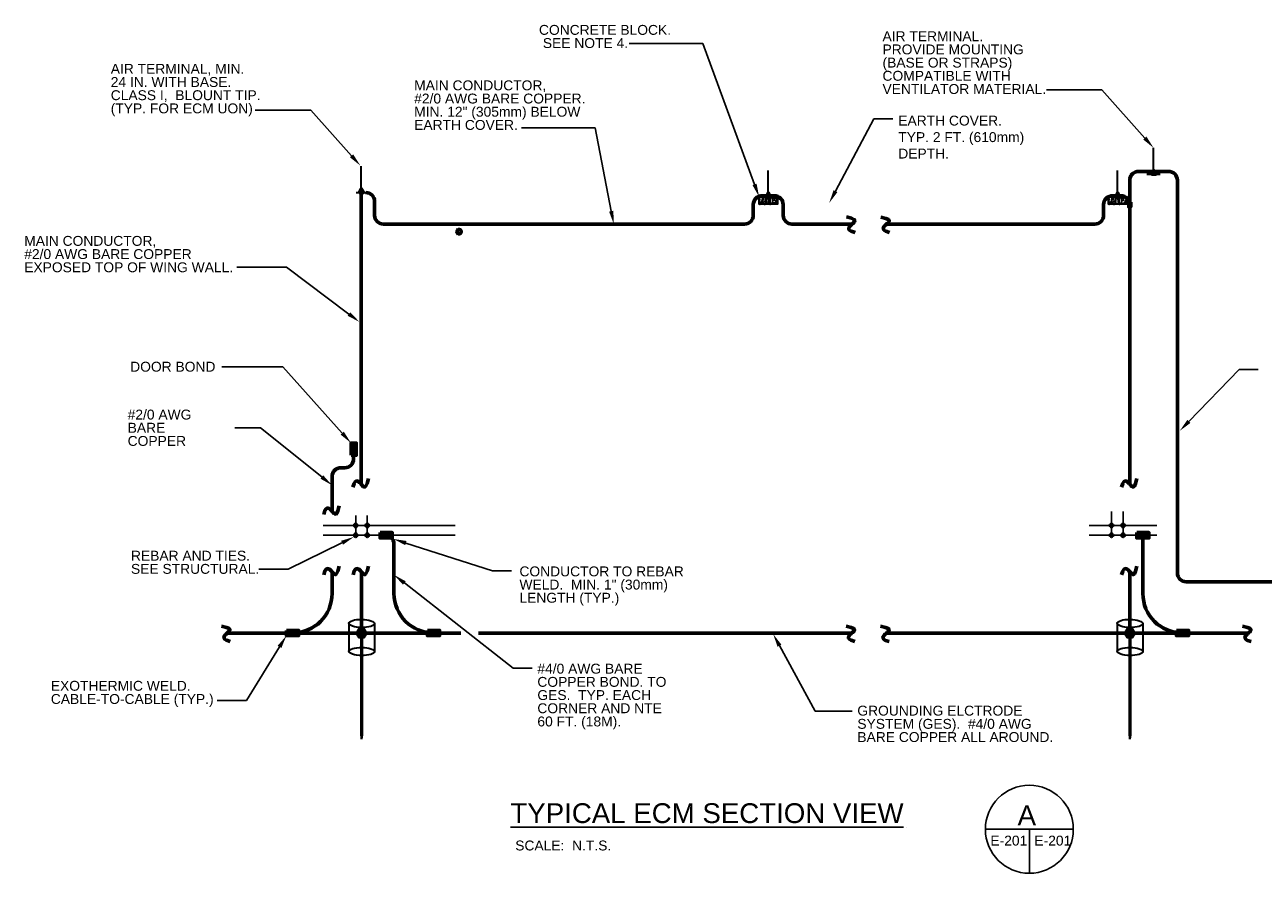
# Model space of a CAD drawing. Header units: inches. Extents: x 0 to 12596, y 507 to 12171.
# Tile 7 of 24: x 324 to 1450, y 8925 to 9697. Entities that reach past the tile are written whole.
import ezdxf
from ezdxf import colors
from ezdxf.entities.mleader import LeaderData, LeaderLine
from ezdxf.math import Vec2, Vec3

# ---------------------------------------------------------------- set-up
doc = ezdxf.new("R2010")
doc.units = ezdxf.units.IN
doc.header["$MEASUREMENT"] = 0
for name, color, linetype, lineweight in [('E-AIR-TERM', 3, 'Continuous', 35), ('E-ANNO-TEXT', 7, 'Continuous', 25), ('E-ECM-RBAR', 160, 'Continuous', 25), ('E-GND-GES', 92, 'Continuous', 60), ('E-LPS-COND', 92, 'Continuous', 60)]:
    doc.layers.add(name, color=color, linetype=linetype, lineweight=lineweight)
doc.styles.get("Standard").update_dxf_attribs({"font": 'arial.ttf'})

msp = doc.modelspace()

# ---------------------------------------------------------------- hatches: boundary and pattern name
at = {"layer": 'E-AIR-TERM'}
h = msp.add_hatch(dxfattribs=at)
h.set_pattern_fill('AR-CONC', color=256, scale=0.6)
h.set_pattern_definition([(50, (-1371.4955, 7933.2717), (4.303561, -0.376513), [0.45, -4.95]), (355, (-1371.4955, 7933.2717), (-0.832508, 4.513153), [0.36, -3.96]), (100.45144, (-1371.137, 7933.2403), (3.471053, 4.13664), [0.382441, -4.206853]), (46.1842, (-1371.4955, 7934.4717), (6.403448, -0.993116), [0.675, -7.425]), (96.63564, (-1370.962, 7934.389), (5.607972, 5.844712), [0.573662, -6.310283]), (351.18416, (-1371.4955, 7934.472), (5.607972, 5.844712), [0.54, -5.94]), (21, (-1370.8955, 7934.1717), (3.5814423, -2.4157133), [0.45, -4.95]), (326, (-1370.8955, 7934.1717), (1.459892, 4.3509), [0.36, -3.96]), (71.45144, (-1370.597, 7933.9704), (5.041334, 1.935187), [0.382441, -4.206853]), (37.5, (-1371.4955, 7933.2717), (0.0729591, 1.9973631), [0, -3.912, 0, -4.02, 0, -3.975]), (7.5, (-1371.4955, 7933.2717), (1.5784172, 2.3664703), [0, -2.292, 0, -3.822, 0, -1.515]), (327.5, (-1372.8335, 7933.2717), (3.2029346, -0.1353292), [0, -1.5, 0, -4.68, 0, -6.21]), (317.5, (-1373.4335, 7933.2717), (3.499117, 0.60063), [0, -1.95, 0, -3.108, 0, -4.41])])
h.paths.add_polyline_path([(991.86263, 9540.30081), (991.86263, 9533.60018), (1008.46924, 9533.60018), (1008.46924, 9540.30081)])
h = msp.add_hatch(dxfattribs=at)
h.set_pattern_fill('AR-CONC', color=256, scale=0.6)
h.set_pattern_definition([(50, (-1053.7593, 7933.2717), (4.303561, -0.376513), [0.45, -4.95]), (355, (-1053.7593, 7933.2717), (-0.832508, 4.513153), [0.36, -3.96]), (100.45144, (-1053.4007, 7933.2403), (3.471053, 4.13664), [0.382441, -4.206853]), (46.1842, (-1053.7593, 7934.4717), (6.403448, -0.993116), [0.675, -7.425]), (96.63564, (-1053.2257, 7934.389), (5.607972, 5.844712), [0.573662, -6.310283]), (351.18416, (-1053.759, 7934.472), (5.607972, 5.844712), [0.54, -5.94]), (21, (-1053.1593, 7934.1717), (3.5814423, -2.4157133), [0.45, -4.95]), (326, (-1053.1593, 7934.1717), (1.459892, 4.3509), [0.36, -3.96]), (71.45144, (-1052.861, 7933.9704), (5.041334, 1.935187), [0.382441, -4.206853]), (37.5, (-1053.7593, 7933.2717), (0.0729591, 1.9973631), [0, -3.912, 0, -4.02, 0, -3.975]), (7.5, (-1053.7593, 7933.2717), (1.5784172, 2.3664703), [0, -2.292, 0, -3.822, 0, -1.515]), (327.5, (-1055.0973, 7933.2717), (3.2029346, -0.1353292), [0, -1.5, 0, -4.68, 0, -6.21]), (317.5, (-1055.6973, 7933.2717), (3.499117, 0.60063), [0, -1.95, 0, -3.108, 0, -4.41])])
h.paths.add_polyline_path([(1309.5988, 9540.30081), (1309.5988, 9533.60018), (1326.20541, 9533.60018), (1326.20541, 9540.30081)])
at = {"layer": 'E-GND-GES'}
h = msp.add_hatch(color=256, dxfattribs=at)
h.dxf.hatch_style = 1
h.paths.add_polyline_path([(620.72672, 9316.3404), (620.72672, 9305.23372), (623.10365, 9310.78706), (623.10365, 9316.3404)])
h.paths.add_polyline_path([(620.72672, 9305.23372), (623.10365, 9305.23372), (623.10365, 9310.78706)], flags=17)
h.paths.add_polyline_path([(623.10365, 9310.78706), (623.10365, 9305.23372), (625.48059, 9305.23372), (625.48059, 9316.3404)])
h.paths.add_polyline_path([(623.16535, 9316.3404, -0.0151483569), (623.10365, 9310.78706), (625.48059, 9316.3404)])
h = msp.add_hatch(color=256, dxfattribs=at)
h.dxf.hatch_style = 1
h.paths.add_polyline_path([(623.10365, 9316.3404), (623.10365, 9310.78706), (625.48059, 9316.3404)])
h = msp.add_hatch(color=256, dxfattribs=at)
h.dxf.hatch_style = 1
h.paths.add_polyline_path([(658.26793, 9234.80266), (647.16125, 9234.80266), (652.71459, 9232.42573), (658.26793, 9232.42573)])
h.paths.add_polyline_path([(647.16125, 9234.80266), (647.16125, 9232.42573), (652.71459, 9232.42573)], flags=17)
h.paths.add_polyline_path([(652.71459, 9232.42573), (647.16125, 9232.42573), (647.16125, 9230.0488), (658.26793, 9230.0488)])
h.paths.add_polyline_path([(658.26793, 9232.36404, -0.0151483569), (652.71459, 9232.42573), (658.26793, 9230.0488)])
h = msp.add_hatch(color=256, dxfattribs=at)
h.dxf.hatch_style = 1
h.paths.add_polyline_path([(658.26793, 9232.42573), (652.71459, 9232.42573), (658.26793, 9230.0488)])
h = msp.add_hatch(color=256, dxfattribs=at)
h.dxf.hatch_style = 1
h.paths.add_polyline_path([(1346.45238, 9234.80266), (1335.3457, 9234.80266), (1340.89904, 9232.42573), (1346.45238, 9232.42573)])
h.paths.add_polyline_path([(1335.3457, 9234.80266), (1335.3457, 9232.42573), (1340.89904, 9232.42573)], flags=17)
h.paths.add_polyline_path([(1340.89904, 9232.42573), (1335.3457, 9232.42573), (1335.3457, 9230.0488), (1346.45238, 9230.0488)])
h.paths.add_polyline_path([(1346.45238, 9232.36404, -0.0151483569), (1340.89904, 9232.42573), (1346.45238, 9230.0488)])
h = msp.add_hatch(color=256, dxfattribs=at)
h.dxf.hatch_style = 1
h.paths.add_polyline_path([(1346.45238, 9232.42573), (1340.89904, 9232.42573), (1346.45238, 9230.0488)])
at = {"layer": 'E-GND-GES', "linetype": 'Continuous', "lineweight": 30}
h = msp.add_hatch(color=256, dxfattribs=at)
h.dxf.hatch_style = 1
h.paths.add_polyline_path([(627.81114, 9147.63621), (625.41114, 9143.47929), (630.21114, 9143.47929)])
h.paths.add_polyline_path([(630.21114, 9147.63621), (627.81114, 9147.63621), (630.21114, 9143.47929)])
h.paths.add_polyline_path([(632.61114, 9147.63621), (630.21114, 9147.63621), (630.21114, 9143.47929), (630.71114, 9143.47929), (635.01114, 9143.47929)])
h.paths.add_polyline_path([(635.01114, 9143.47929), (630.71114, 9143.47929), (630.71114, 9142.61326), (632.61114, 9139.32237)])
h.paths.add_polyline_path([(630.71114, 9142.61326), (630.71114, 9139.32237), (632.61114, 9139.32237)], flags=17)
h.paths.add_polyline_path([(629.71114, 9143.47929), (625.41114, 9143.47929), (627.81114, 9139.32237), (629.71114, 9139.32237)])
h = msp.add_hatch(color=256, dxfattribs=at)
h.dxf.hatch_style = 1
h.paths.add_polyline_path([(1326.60373, 9147.63621), (1324.20373, 9143.47929), (1329.00373, 9143.47929)])
h.paths.add_polyline_path([(1329.00373, 9147.63621), (1326.60373, 9147.63621), (1329.00373, 9143.47929)])
h.paths.add_polyline_path([(1331.40373, 9147.63621), (1329.00373, 9147.63621), (1329.00373, 9143.47929), (1329.50373, 9143.47929), (1333.80373, 9143.47929)])
h.paths.add_polyline_path([(1333.80373, 9143.47929), (1329.50373, 9143.47929), (1329.50373, 9142.61326), (1331.40373, 9139.32237)])
h.paths.add_polyline_path([(1329.50373, 9142.61326), (1329.50373, 9139.32237), (1331.40373, 9139.32237)], flags=17)
h.paths.add_polyline_path([(1328.50373, 9143.47929), (1324.20373, 9143.47929), (1326.60373, 9139.32237), (1328.50373, 9139.32237)])
at = {"layer": 'E-GND-GES'}
h = msp.add_hatch(color=256, dxfattribs=at)
h.dxf.hatch_style = 1
h.paths.add_polyline_path([(573.06638, 9145.85622), (561.9597, 9145.85622), (567.51304, 9143.47929), (573.06638, 9143.47929)])
h.paths.add_polyline_path([(561.9597, 9145.85622), (561.9597, 9143.47929), (567.51304, 9143.47929)], flags=17)
h.paths.add_polyline_path([(567.51304, 9143.47929), (561.9597, 9143.47929), (561.9597, 9141.10235), (573.06638, 9141.10235)])
h.paths.add_polyline_path([(573.06638, 9143.4176, -0.0151483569), (567.51304, 9143.47929), (573.06638, 9141.10235)])
h = msp.add_hatch(color=256, dxfattribs=at)
h.dxf.hatch_style = 1
h.paths.add_polyline_path([(573.06638, 9143.47929), (567.51304, 9143.47929), (573.06638, 9141.10235)])
at = {"layer": 'E-GND-GES', "linetype": 'Continuous', "lineweight": 30}
h = msp.add_hatch(color=256, dxfattribs=at)
h.dxf.hatch_style = 1
h.paths.add_polyline_path([(629.71114, 9050.99892), (630.71114, 9050.99892), (630.71114, 9143.47929), (629.71114, 9143.47929)])
at = {"layer": 'E-GND-GES'}
h = msp.add_hatch(color=256, dxfattribs=at)
h.dxf.hatch_style = 1
h.paths.add_polyline_path([(701.30978, 9145.85622), (690.2031, 9145.85622), (695.75644, 9143.47929), (701.30978, 9143.47929)])
h.paths.add_polyline_path([(690.2031, 9145.85622), (690.2031, 9143.47929), (695.75644, 9143.47929)], flags=17)
h.paths.add_polyline_path([(695.75644, 9143.47929), (690.2031, 9143.47929), (690.2031, 9141.10235), (701.30978, 9141.10235)])
h.paths.add_polyline_path([(701.30978, 9143.4176, -0.0151483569), (695.75644, 9143.47929), (701.30978, 9141.10235)])
h = msp.add_hatch(color=256, dxfattribs=at)
h.dxf.hatch_style = 1
h.paths.add_polyline_path([(701.30978, 9143.47929), (695.75644, 9143.47929), (701.30978, 9141.10235)])
at = {"layer": 'E-GND-GES', "linetype": 'Continuous', "lineweight": 30}
h = msp.add_hatch(color=256, dxfattribs=at)
h.dxf.hatch_style = 1
h.paths.add_polyline_path([(1328.50373, 9050.99892), (1329.50373, 9050.99892), (1329.50373, 9143.47929), (1328.50373, 9143.47929)])
at = {"layer": 'E-GND-GES'}
h = msp.add_hatch(color=256, dxfattribs=at)
h.dxf.hatch_style = 1
h.paths.add_polyline_path([(1382.45238, 9145.85622), (1371.3457, 9145.85622), (1376.89904, 9143.47929), (1382.45238, 9143.47929)])
h.paths.add_polyline_path([(1371.3457, 9145.85622), (1371.3457, 9143.47929), (1376.89904, 9143.47929)], flags=17)
h.paths.add_polyline_path([(1376.89904, 9143.47929), (1371.3457, 9143.47929), (1371.3457, 9141.10235), (1382.45238, 9141.10235)])
h.paths.add_polyline_path([(1382.45238, 9143.4176, -0.0151483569), (1376.89904, 9143.47929), (1382.45238, 9141.10235)])
h = msp.add_hatch(color=256, dxfattribs=at)
h.dxf.hatch_style = 1
h.paths.add_polyline_path([(1382.45238, 9143.47929), (1376.89904, 9143.47929), (1382.45238, 9141.10235)])
at = {"layer": 'E-GND-GES', "linetype": 'Continuous', "lineweight": 30}
h = msp.add_hatch(color=256, dxfattribs=at)
h.dxf.hatch_style = 1
h.paths.add_polyline_path([(630.21114, 9050.99892), (629.71114, 9050.99892), (630.21114, 9046.94528)])
h.paths.add_polyline_path([(630.71114, 9050.99892), (630.21114, 9050.99892), (630.21114, 9046.94528)])
h = msp.add_hatch(color=256, dxfattribs=at)
h.dxf.hatch_style = 1
h.paths.add_polyline_path([(1329.00373, 9050.99892), (1328.50373, 9050.99892), (1329.00373, 9046.94528)])
h.paths.add_polyline_path([(1329.50373, 9050.99892), (1329.00373, 9050.99892), (1329.00373, 9046.94528)])
at = {"layer": 'E-LPS-COND'}
h = msp.add_hatch(color=256, dxfattribs=at)
h.dxf.hatch_style = 1
h.paths.add_polyline_path([(1350.62073, 9564.34311), (1348.5865, 9560.81971), (1352.65496, 9560.81971)])
h = msp.add_hatch(color=256, dxfattribs=at)
h.dxf.hatch_style = 1
h.paths.add_polyline_path([(630.01959, 9547.70011), (627.98536, 9544.17671), (632.05382, 9544.17671)])
h = msp.add_hatch(color=256, dxfattribs=at)
h.dxf.hatch_style = 1
h.paths.add_polyline_path([(1000.16594, 9543.8242), (998.1317, 9540.30081), (1002.20017, 9540.30081)])
h = msp.add_hatch(color=256, dxfattribs=at)
h.dxf.hatch_style = 1
h.paths.add_polyline_path([(1317.90211, 9543.8242), (1315.86788, 9540.30081), (1319.93634, 9540.30081)])
h = msp.add_hatch(color=256, dxfattribs=at)
h.dxf.hatch_style = 1
h.paths.add_polyline_path([(1329.89508, 9535.32421), (1328.11238, 9535.32421), (1328.11238, 9531.1592), (1329.89508, 9531.1592)])

# ---------------------------------------------------------------- linework, layer by layer
at = {"layer": 'E-AIR-TERM'}
for p, q in [((1350.62073, 9560.81971), (1350.62073, 9584.81971)), ((630.01959, 9544.17671), (630.01959, 9568.17671)), ((1000.16594, 9540.30081), (1000.16594, 9564.30081)), ((1317.90211, 9540.30081), (1317.90211, 9564.30081)), ((1344.62073, 9560.81971), (1356.62073, 9560.81971)), ((625.48059, 9544.17671), (634.55859, 9544.17671))]:
    msp.add_line(p, q, dxfattribs=at)
at = {"layer": 'E-AIR-TERM', "elevation": 0}
for points in [[(991.86263, 9540.30081), (1008.46924, 9540.30081), (1008.46924, 9533.60018), (991.86263, 9533.60018)], [(1309.5988, 9540.30081), (1326.20541, 9540.30081), (1326.20541, 9533.60018), (1309.5988, 9533.60018)]]:
    msp.add_lwpolyline(points, close=True, dxfattribs=at)
at = {"layer": 'E-ANNO-TEXT'}
for p, q in [((1197.63412, 8964.97718), (1277.63412, 8964.97718)), ((1237.63412, 8964.97718), (1237.63412, 8924.97718))]:
    msp.add_line(p, q, dxfattribs=at)
msp.add_circle((1237.63412, 8964.97718), 40, dxfattribs=at)
at = {"layer": 'E-ECM-RBAR'}
for p, q in [((624.95866, 9232.42573), (624.95866, 9250.25366)), ((635.45866, 9232.42573), (635.45866, 9250.25366)), ((1312.36825, 9232.42573), (1312.36825, 9254.08158)), ((1322.86825, 9232.42573), (1322.86825, 9254.08158)), ((595.33281, 9241.33706), (715.57447, 9241.33706)), ((1292.11867, 9241.33706), (1353.57049, 9241.33706)), ((595.29955, 9232.42573), (715.57447, 9232.42573)), ((1292.11867, 9232.42573), (1353.57049, 9232.42573))]:
    msp.add_line(p, q, dxfattribs=at)
for centre in [(623.91084, 9241.33706), (624.95866, 9242.38488), (624.95866, 9240.28924), (626.00648, 9241.33706), (634.41084, 9241.33969), (635.45866, 9242.38751), (635.45866, 9240.29187), (636.50648, 9241.33969), (1311.32043, 9241.33706), (1312.36825, 9242.38488), (1312.36825, 9240.28924), (1313.41608, 9241.33706), (1321.82043, 9241.33706), (1322.86825, 9242.38488), (1322.86825, 9240.28924), (1323.91608, 9241.33706), (623.91084, 9232.42573), (624.95866, 9233.47355), (624.95866, 9231.37791), (626.00648, 9232.42573), (634.41084, 9232.42573), (635.45866, 9233.47355), (635.45866, 9231.37791), (636.50648, 9232.42573), (1311.32043, 9232.42573), (1312.36825, 9233.47355), (1312.36825, 9231.37791), (1313.41608, 9232.42573), (1321.82043, 9232.42573), (1322.86825, 9233.47355), (1322.86825, 9231.37791), (1323.91608, 9232.42573)]:
    msp.add_circle(centre, 1.04782, dxfattribs=at)
at = {"layer": 'E-GND-GES'}
for p, q in [((1372.23773, 9555.40292), (1372.23773, 9198.1066)), ((623.10365, 9305.23372), (623.10365, 9301.88707)), ((615.10031, 9293.88707), (611.51113, 9293.88857)), ((603.50779, 9285.89192), (603.49455, 9254.22267)), ((647.16125, 9234.80266), (647.0776, 9234.80266)), ((647.16125, 9232.42573), (651.75644, 9232.42573)), ((1340.89904, 9232.42573), (1340.89904, 9179.47929)), ((659.75644, 9224.42573), (659.75644, 9179.47929)), ((603.51304, 9198.96533), (603.51304, 9179.47929)), ((1380.23773, 9190.1066), (1506.92612, 9190.1066)), ((508.24108, 9143.47929), (720.61274, 9143.47929)), ((736.78605, 9143.47929), (1076.29943, 9143.47929)), ((1107.76323, 9143.47929), (1436.92436, 9143.47929))]:
    msp.add_line(p, q, dxfattribs=at)
at = {"layer": 'E-GND-GES', "linetype": 'Continuous', "lineweight": 30}
for p, q in [((618.77515, 9152.36584), (618.77515, 9126.88047)), ((627.81114, 9147.63621), (632.61114, 9139.32237)), ((642.06283, 9151.97795), (642.06283, 9126.49257)), ((1317.56774, 9152.36584), (1317.56774, 9126.88047)), ((1326.60373, 9147.63621), (1331.40373, 9139.32237)), ((1340.85542, 9151.97795), (1340.85542, 9126.49257)), ((625.41114, 9143.47929), (635.01114, 9143.47929)), ((629.71114, 9143.47929), (630.71114, 9143.47929)), ((629.71114, 9143.47929), (629.71114, 9050.99892)), ((629.71114, 9143.47929), (630.71114, 9143.47929)), ((630.71114, 9143.47929), (630.71114, 9050.99892)), ((1324.20373, 9143.47929), (1333.80373, 9143.47929)), ((1328.50373, 9143.47929), (1329.50373, 9143.47929)), ((1328.50373, 9143.47929), (1328.50373, 9050.99892)), ((1328.50373, 9143.47929), (1329.50373, 9143.47929)), ((1329.50373, 9143.47929), (1329.50373, 9050.99892)), ((629.71114, 9050.99892), (630.71114, 9050.99892)), ((629.71114, 9050.99892), (630.21114, 9046.94528)), ((629.71114, 9050.99892), (630.71114, 9050.99892)), ((630.21114, 9046.94528), (630.21114, 9050.99892)), ((630.71114, 9050.99892), (630.21114, 9046.94528)), ((1328.50373, 9050.99892), (1329.50373, 9050.99892)), ((1328.50373, 9050.99892), (1329.00373, 9046.94528)), ((1328.50373, 9050.99892), (1329.50373, 9050.99892)), ((1329.00373, 9046.94528), (1329.00373, 9050.99892)), ((1329.50373, 9050.99892), (1329.00373, 9046.94528))]:
    msp.add_line(p, q, dxfattribs=at)
msp.add_lwpolyline([(635.01114, 9143.47929), (632.61114, 9147.63621), (627.81114, 9147.63621), (625.41114, 9143.47929), (627.81114, 9139.32237), (632.61114, 9139.32237)], close=True, dxfattribs=at)
at = {"layer": 'E-GND-GES', "linetype": 'Continuous', "lineweight": 30, "elevation": 0}
msp.add_lwpolyline([(1333.80373, 9143.47929), (1331.40373, 9147.63621), (1326.60373, 9147.63621), (1324.20373, 9143.47929), (1326.60373, 9139.32237), (1331.40373, 9139.32237)], close=True, dxfattribs=at)
at = {"layer": 'E-GND-GES'}
msp.add_circle((719.02652, 9508.59924), 2, dxfattribs=at)
for centre, radius, start, end in [((611.50779, 9285.88857, 0), 8, 89.97604531, 179.97604531), ((615.10365, 9301.88707, 0), 8, 269.97604531, 0), ((651.75644, 9224.42573, 0), 8, 0, 90), ((1380.23773, 9198.1066), 8, 180, 270), ((567.51304, 9179.47929, 0), 36, 270, 0), ((695.75644, 9179.47929, 0), 36, 180, 270), ((1376.89904, 9179.47929, 0), 36, 180, 270)]:
    msp.add_arc(centre, radius, start, end, dxfattribs=at)
at = {"layer": 'E-GND-GES', "linetype": 'Continuous', "lineweight": 30}
for centre in [(630.41899, 9152.1719), (1329.21158, 9152.1719), (630.41899, 9126.68652), (1329.21158, 9126.68652)]:
    msp.add_ellipse(centre, major_axis=(11.64384, -0.19395), ratio=0.3170602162, dxfattribs=at)
at = {"layer": 'E-GND-GES'}
for points in [[(1071.20596, 9521.9461), (1079.07941, 9520.22616), (1079.23276, 9517.69346), (1076.29943, 9515.44418), (1072.81258, 9512.43741), (1073.22239, 9509.2292), (1079.09618, 9507.93226)], [(1102.6145, 9521.91374), (1110.48795, 9520.1938), (1110.6413, 9517.66109), (1107.70797, 9515.41181), (1104.22111, 9512.40505), (1104.63093, 9509.19684), (1110.50472, 9507.89989)], [(636.52152, 9283.96986), (634.80158, 9276.09642), (632.26887, 9275.94306), (630.01959, 9278.87639), (627.01283, 9282.36325), (623.80461, 9281.95344), (622.50767, 9276.07965)], [(1335.50566, 9283.96986), (1333.78572, 9276.09642), (1331.25301, 9275.94306), (1329.00373, 9278.87639), (1325.99697, 9282.36325), (1322.78875, 9281.95344), (1321.49181, 9276.07965)], [(609.99648, 9259.31614), (608.27654, 9251.4427), (605.74383, 9251.28934), (603.49455, 9254.22267), (600.48779, 9257.70953), (597.27957, 9257.29972), (595.98263, 9251.42593)], [(609.88551, 9204.27982), (608.16557, 9196.40637), (605.63286, 9196.25302), (603.38358, 9199.18635), (600.37682, 9202.67321), (597.16861, 9202.26339), (595.87166, 9196.38961)], [(636.55125, 9204.27982), (634.83131, 9196.40637), (632.2986, 9196.25302), (630.04932, 9199.18635), (627.04256, 9202.67321), (623.83434, 9202.26339), (622.5374, 9196.38961)], [(1335.53539, 9204.27982), (1333.81545, 9196.40637), (1331.28274, 9196.25302), (1329.03346, 9199.18635), (1326.0267, 9202.67321), (1322.81848, 9202.26339), (1321.52154, 9196.38961)], [(502.92659, 9149.85176), (510.80004, 9148.13182), (510.95339, 9145.59911), (508.02006, 9143.34983), (504.5332, 9140.34307), (504.94302, 9137.13485), (510.81681, 9135.83791)], [(1070.98494, 9149.85176), (1078.85839, 9148.13182), (1079.01174, 9145.59911), (1076.07841, 9143.34983), (1072.59155, 9140.34307), (1073.00137, 9137.13485), (1078.87516, 9135.83791)], [(1102.39348, 9149.81939), (1110.26693, 9148.09945), (1110.42028, 9145.56675), (1107.48695, 9143.31747), (1104.00009, 9140.3107), (1104.4099, 9137.10249), (1110.28369, 9135.80555)], [(1431.57087, 9149.82891), (1439.44432, 9148.10897), (1439.59767, 9145.57627), (1436.66434, 9143.32699), (1433.17748, 9140.32022), (1433.58729, 9137.11201), (1439.46108, 9135.81506)]]:
    msp.add_open_spline(points, degree=3, dxfattribs=at)
at = {"layer": 'E-LPS-COND'}
for p, q in [((1363.95833, 9563.40292), (1336.72433, 9563.40292)), ((1329.00373, 9555.40292), (1329.00373, 9278.65537)), ((630.01959, 9544.17671), (630.01959, 9278.87639)), ((1000.16594, 9541.24171), (994.58798, 9541.24171)), ((1005.74389, 9541.24171), (1000.16594, 9541.24171)), ((1313.19882, 9541.24171), (1321.00373, 9541.24171)), ((642.18438, 9536.17671), (642.18438, 9523.44418)), ((986.58798, 9533.24171), (986.58798, 9523.44418)), ((1013.74389, 9533.24171), (1013.74389, 9523.44418)), ((1305.19882, 9523.44418), (1305.19882, 9533.24171)), ((1329.89508, 9535.32421), (1328.11238, 9531.1592)), ((650.18438, 9515.44418), (978.58798, 9515.44418)), ((1021.74389, 9515.44418), (1076.29943, 9515.44418)), ((1107.76323, 9515.44418), (1297.19882, 9515.44418)), ((620.72672, 9305.23372), (625.48059, 9316.3404)), ((647.16125, 9234.80266), (658.26793, 9230.0488)), ((1335.3457, 9234.80266), (1346.45238, 9230.0488)), ((630.21114, 9198.91007), (630.21114, 9143.47929)), ((1329.00373, 9143.47929), (1329.00373, 9199.18635)), ((561.9597, 9145.85622), (573.06638, 9141.10235)), ((690.2031, 9145.85622), (701.30978, 9141.10235)), ((1371.3457, 9145.85622), (1382.45238, 9141.10235))]:
    msp.add_line(p, q, dxfattribs=at)
at = {"layer": 'E-LPS-COND', "lineweight": 30}
msp.add_line((630.01959, 9544.17671), (634.18438, 9544.17671), dxfattribs=at)
at = {"layer": 'E-LPS-COND', "elevation": 0}
for points in [[(1348.5865, 9560.81971), (1352.65496, 9560.81971), (1350.62073, 9564.34311)], [(627.98536, 9544.17671), (632.05382, 9544.17671), (630.01959, 9547.70011)], [(998.1317, 9540.30081), (1002.20017, 9540.30081), (1000.16594, 9543.8242)], [(1315.86788, 9540.30081), (1319.93634, 9540.30081), (1317.90211, 9543.8242)], [(1329.89508, 9535.32421), (1329.89508, 9531.1592), (1328.11238, 9531.1592), (1328.11238, 9535.32421)], [(620.72672, 9305.23372), (620.72672, 9316.3404), (625.48059, 9316.3404), (625.48059, 9305.23372)], [(647.16125, 9234.80266), (658.26793, 9234.80266), (658.26793, 9230.0488), (647.16125, 9230.0488)], [(1335.3457, 9234.80266), (1346.45238, 9234.80266), (1346.45238, 9230.0488), (1335.3457, 9230.0488)], [(561.9597, 9145.85622), (573.06638, 9145.85622), (573.06638, 9141.10235), (561.9597, 9141.10235)]]:
    msp.add_lwpolyline(points, close=True, dxfattribs=at)
at = {"layer": 'E-LPS-COND'}
for points in [[(690.2031, 9145.85622), (701.30978, 9145.85622), (701.30978, 9141.10235), (690.2031, 9141.10235)], [(1371.3457, 9145.85622), (1382.45238, 9145.85622), (1382.45238, 9141.10235), (1371.3457, 9141.10235)]]:
    msp.add_lwpolyline(points, close=True, dxfattribs=at)
for centre, start, end in [((1337.00373, 9555.40292), 90, 180), ((1364.23773, 9555.40292), 0, 90), ((634.18438, 9536.17671, 0), 0, 90), ((994.58798, 9533.24171, 0), 90, 180), ((1005.74389, 9533.24171, 0), 0, 90), ((1313.19882, 9533.24171), 90, 180), ((1321.00373, 9533.24171, 0), 0, 90), ((650.18438, 9523.44418, 0), 180, 270), ((978.58798, 9523.44418, 0), 270, 0), ((1021.74389, 9523.44418, 0), 180, 270), ((1297.19882, 9523.44418), 270, 0)]:
    msp.add_arc(centre, 8, start, end, dxfattribs=at)

# ---------------------------------------------------------------- texts
at = {"layer": 'E-ANNO-TEXT', "char_height": 9, "attachment_point": 1, "line_spacing_factor": 0.8}
for s, width, heights, insert in [('\\A1;CONCRETE BLOCK.  SEE NOTE 4.', 120.5744458, [45.82301], (791.654, 9696.64919)), ('\\A1;AIR TERMINAL.  PROVIDE MOUNTING (BASE OR STRAPS) COMPATIBLE WITH VENTILATOR MATERIAL.', 152.6753424, [90.28596], (1104.09556, 9690.88446)), ('\\A1;AIR TERMINAL, MIN. 24 IN. WITH BASE.   CLASS I,  BLOUNT TIP.\\P(TYP. FOR ECM UON)', 135.9357281, [63.91517], (402.18483, 9661.24268)), ('\\A1;MAIN CONDUCTOR, \\P#2/0 AWG BARE COPPER.\\PMIN. 12" (305mm) BELOW EARTH COVER. ', 160.3284764, [45.82301], (678.1397, 9646.19812)), ('\\A1;\\pxsm1;EARTH COVER.\\PTYP. 2 FT. (610mm) DEPTH.', 127.090166, [46.77956], (1118.43406, 9614.11795)), ('\\A1;MAIN CONDUCTOR, \\P#2/0 AWG BARE COPPER\\PEXPOSED TOP OF WING WALL. ', 200.4829191, [46.36156], (323.49891, 9504.70515)), ('\\A1;DOOR BOND', 84.4075108, [16.40576], (419.86856, 9390.25366)), ('\\A1;#2/0 AWG BARE COPPER', 90.2690124, [34.03537], (417.57122, 9346.71674)), ('\\A1;REBAR AND TIES.  SEE STRUCTURAL.', 119.6646365, [31.72598], (420.58814, 9218.34606)), ('\\A1;CONDUCTOR TO REBAR WELD.  MIN. 1" (30mm) LENGTH (TYP.)', 154.4943549, [41.02035], (773.88637, 9204.06759)), ('\\A1;#4/0 AWG BARE COPPER BOND. TO GES.  TYP. EACH CORNER AND NTE 60 FT. (18M).', 121.2011186, [83.38574], (790.20986, 9115.54957)), ('\\A1;EXOTHERMIC WELD.\\PCABLE-TO-CABLE (TYP.)', 155.2993762, [30.86912], (347.68331, 9099.97624)), ('\\A1;GROUNDING ELCTRODE SYSTEM (GES).  #4/0 AWG BARE COPPER ALL AROUND.', 183.9896516, [46.47388], (1081.20582, 9077.37509))]:
    msp.add_mtext_dynamic_manual_height_columns(s, width=width, gutter_width=48, heights=heights, dxfattribs=dict(at, insert=insert))
at = {"layer": 'E-ANNO-TEXT', "attachment_point": 1}
for s, width, insert, char_height in [('{\\LTYPICAL ECM SECTION VIEW^I^I}', 438.4589418, (765.6351, 8988.62522), 18), ('A', 36.4664863, (1226.96159, 8986.69155), 18), ('SCALE:  N.T.S.', 103.0824088, (770.06507, 8954.70255), 9), ('E-201', 35.4157189, (1202.20296, 8959.15937), 9), ('E-201', 35.4157189, (1242.20296, 8959.15937), 9)]:
    msp.add_mtext_dynamic_manual_height_columns(s, width=width, gutter_width=48, heights=[0], dxfattribs=dict(at, insert=insert, char_height=char_height))

# ---------------------------------------------------------------- leaders
at = {"layer": 'E-ANNO-TEXT'}
ml = msp.add_multileader_mtext('Standard', dxfattribs=at)
ml.set_content('', color=256)
ml.set_leader_properties()
ml.build(insert=Vec2(0, 0))
ml.multileader.update_dxf_attribs({"dogleg_length": 0.36, "arrow_head_size": 12, "scale": 48})
ctx = ml.context
ctx.base_point, ctx.scale, ctx.char_height, ctx.arrow_head_size, ctx.landing_gap_size, ctx.plane_origin = Vec3(865.13737, 9679.69931), 48, 8.64, 12, 4.32, Vec3(655.14873, 9579.80625)
ctx.text_align_type = 2
notes = []
notes.append((ctx, [(1, (1, 1, 0), (940.72842, 9679.69931), (-1, 0), 66.95105, [(0, [(991.86263, 9540.30081)], 0, [])])]))
ctx.mtext.insert, ctx.mtext.alignment, ctx.mtext.flow_direction = Vec3(869.45737, 9684.01931), 3, 5
ml = msp.add_multileader_mtext('Standard', dxfattribs=at)
ml.set_content('', color=256)
ml.set_leader_properties()
ml.build(insert=Vec2(0, 0))
ml.multileader.update_dxf_attribs({"dogleg_length": 0.36, "arrow_head_size": 12, "scale": 48})
ctx = ml.context
ctx.base_point, ctx.scale, ctx.char_height, ctx.arrow_head_size, ctx.landing_gap_size, ctx.plane_origin = Vec3(1244.50317, 9637.65321), 48, 8.64, 12, 4.32, Vec3(957.90326, 9588.44278)
ctx.text_align_type = 2
notes.append((ctx, [(1, (1, 1, 0), (1303.6706, 9637.65321), (-1, 0), 50.52743, [(0, [(1350.62073, 9584.81971)], 0, [])])]))
ctx.mtext.insert, ctx.mtext.alignment, ctx.mtext.flow_direction = Vec3(1248.82317, 9641.97321), 3, 5
ml = msp.add_multileader_mtext('Standard', dxfattribs=at)
ml.set_content('', color=256)
ml.set_leader_properties()
ml.build(insert=Vec2(0, 0))
ml.multileader.update_dxf_attribs({"dogleg_length": 0.36, "arrow_head_size": 12, "scale": 48})
ctx = ml.context
ctx.base_point, ctx.scale, ctx.char_height, ctx.arrow_head_size, ctx.landing_gap_size, ctx.plane_origin = Vec3(525.00758, 9619.02861), 48, 8.64, 12, 4.32, Vec3(238.40767, 9569.81817)
ctx.text_align_type = 2
notes.append((ctx, [(1, (1, 1, 0), (584.17501, 9619.02861), (-1, 0), 50.52743, [(0, [(629.20216, 9568.65997)], 0, [])])]))
ctx.mtext.insert, ctx.mtext.alignment, ctx.mtext.flow_direction = Vec3(529.32758, 9623.34861), 3, 5
ml = msp.add_multileader_mtext('Standard', dxfattribs=at)
ml.set_content('', color=256)
ml.set_leader_properties()
ml.build(insert=Vec2(0, 0))
ml.multileader.update_dxf_attribs({"dogleg_length": 0.36, "arrow_head_size": 12, "scale": 48})
ctx = ml.context
ctx.base_point, ctx.scale, ctx.char_height, ctx.arrow_head_size, ctx.landing_gap_size, ctx.plane_origin = Vec3(1113.43537, 9611.28412), 48, 8.64, 12, 4.32, Vec3(1052.363, 9565.71082)
notes.append((ctx, [(0, (1, 1, 0), (1096.15537, 9611.28412), (1, 0), 17.28, [(0, [(1055.64869, 9534.7711)], 0, [])])]))
ctx.mtext.insert, ctx.mtext.flow_direction = Vec3(1117.75537, 9615.60412), 5
ml = msp.add_multileader_mtext('Standard', dxfattribs=at)
ml.set_content('', color=256)
ml.set_leader_properties()
ml.build(insert=Vec2(0, 0))
ml.multileader.update_dxf_attribs({"dogleg_length": 0.36, "arrow_head_size": 12, "scale": 48})
ctx = ml.context
ctx.base_point, ctx.scale, ctx.char_height, ctx.arrow_head_size, ctx.landing_gap_size, ctx.plane_origin = Vec3(767.07749, 9603.1472), 48, 8.64, 12, 4.32, Vec3(557.08885, 9503.25413)
ctx.text_align_type = 2
notes.append((ctx, [(1, (1, 1, 0), (842.66854, 9603.1472), (-1, 0), 66.95105, [(0, [(859.66921, 9515.44418)], 0, [])])]))
ctx.mtext.insert, ctx.mtext.alignment, ctx.mtext.flow_direction = Vec3(771.39749, 9607.4672), 3, 5
ml = msp.add_multileader_mtext('Standard', dxfattribs=at)
ml.set_content('', color=256)
ml.set_leader_properties()
ml.build(insert=Vec2(0, 0))
ml.multileader.update_dxf_attribs({"dogleg_length": 0.36, "arrow_head_size": 12, "scale": 48})
ctx = ml.context
ctx.base_point, ctx.scale, ctx.char_height, ctx.arrow_head_size, ctx.landing_gap_size, ctx.plane_origin = Vec3(508.1151, 9476.34751), 48, 8.64, 12, 4.32, Vec3(276.43977, 9376.45445)
ctx.text_align_type = 2
notes.append((ctx, [(1, (1, 1, 0), (562.01946, 9476.34751), (-1, 0), 45.26436, [(0, [(628.42154, 9426.4648)], 0, [])])]))
ctx.mtext.insert, ctx.mtext.alignment, ctx.mtext.flow_direction = Vec3(512.4351, 9480.66751), 3, 5
ml = msp.add_multileader_mtext('Standard', dxfattribs=at)
ml.set_content('', color=256)
ml.set_leader_properties()
ml.build(insert=Vec2(0, 0))
ml.multileader.update_dxf_attribs({"dogleg_length": 0.36, "arrow_head_size": 12, "scale": 48})
ctx = ml.context
ctx.base_point, ctx.scale, ctx.char_height, ctx.arrow_head_size, ctx.landing_gap_size, ctx.plane_origin = Vec3(494.45957, 9385.74382), 48, 8.64, 12, 4.32, Vec3(137.70937, 9304.22199)
ctx.text_align_type = 2
notes.append((ctx, [(1, (1, 1, 0), (558.62134, 9385.74382), (-1, 0), 55.52177, [(0, [(620.72672, 9316.3404)], 0, [])])]))
ctx.mtext.insert, ctx.mtext.alignment, ctx.mtext.flow_direction = Vec3(498.77957, 9390.06382), 3, 5
ml = msp.add_multileader_mtext('Standard', dxfattribs=at)
ml.set_content('', color=256)
ml.set_leader_properties()
ml.build(insert=Vec2(0, 0))
ml.multileader.update_dxf_attribs({"dogleg_length": 0.36, "arrow_head_size": 12, "scale": 48})
ctx = ml.context
ctx.base_point, ctx.scale, ctx.char_height, ctx.arrow_head_size, ctx.landing_gap_size, ctx.plane_origin = Vec3(1445.6433, 9383.33451), 48, 8.64, 12, 4.32, Vec3(1487.26401, 9321.7906)
notes.append((ctx, [(0, (1, 1, 0), (1428.3633, 9383.33451), (1, 0), 17.28, [(0, [(1374.43546, 9327.3802)], 0, [])])]))
ctx.mtext.insert, ctx.mtext.flow_direction = Vec3(1449.9633, 9387.65451), 5
ml = msp.add_multileader_mtext('Standard', dxfattribs=at)
ml.set_content('', color=256)
ml.set_leader_properties()
ml.build(insert=Vec2(0, 0))
ml.multileader.update_dxf_attribs({"dogleg_length": 0.36, "arrow_head_size": 12, "scale": 48})
ctx = ml.context
ctx.base_point, ctx.scale, ctx.char_height, ctx.arrow_head_size, ctx.landing_gap_size, ctx.plane_origin = Vec3(506.40039, 9330.0476), 48, 8.64, 12, 4.32, Vec3(252.80065, 9230.15454)
ctx.text_align_type = 2
notes.append((ctx, [(1, (1, 1, 0), (538.38034, 9330.0476), (-1, 0), 23.33995, [(0, [(603.49506, 9277.93468)], 0, [])])]))
ctx.mtext.insert, ctx.mtext.alignment, ctx.mtext.flow_direction = Vec3(510.72039, 9334.3676), 3, 5
ml = msp.add_multileader_mtext('Standard', dxfattribs=at)
ml.set_content('', color=256)
ml.set_leader_properties()
ml.build(insert=Vec2(0, 0))
ml.multileader.update_dxf_attribs({"dogleg_length": 0.36, "arrow_head_size": 12, "scale": 48})
ctx = ml.context
ctx.base_point, ctx.scale, ctx.char_height, ctx.arrow_head_size, ctx.landing_gap_size, ctx.plane_origin = Vec3(528.34401, 9201.45485), 48, 8.64, 12, 4.32, Vec3(137.70937, 9237.10449)
ctx.text_align_type = 2
notes.append((ctx, [(1, (1, 1, 0), (563.56178, 9201.45485), (-1, 0), 26.57777, [(0, [(623.26081, 9230.89304)], 0, [])])]))
ctx.mtext.insert, ctx.mtext.alignment, ctx.mtext.flow_direction = Vec3(532.66401, 9205.77485), 3, 5
ml = msp.add_multileader_mtext('Standard', dxfattribs=at)
ml.set_content('', color=256)
ml.set_leader_properties()
ml.build(insert=Vec2(0, 0))
ml.multileader.update_dxf_attribs({"dogleg_length": 0.36, "arrow_head_size": 12, "scale": 48})
ctx = ml.context
ctx.base_point, ctx.scale, ctx.char_height, ctx.arrow_head_size, ctx.landing_gap_size, ctx.plane_origin = Vec3(766.55994, 9200.04341), 48, 8.64, 12, 4.32, Vec3(758.0956, 9061.72805)
notes.append((ctx, [(0, (1, 1, 0), (749.27994, 9200.04341), (1, 0), 17.28, [(0, [(659.18177, 9229.03658)], 0, [])])]))
ctx.mtext.insert, ctx.mtext.flow_direction = Vec3(770.87994, 9204.36341), 5
ml = msp.add_multileader_mtext('Standard', dxfattribs=at)
ml.set_content('', color=256)
ml.set_leader_properties()
ml.build(insert=Vec2(0, 0))
ml.multileader.update_dxf_attribs({"dogleg_length": 0.36, "arrow_head_size": 12, "scale": 48})
ctx = ml.context
ctx.base_point, ctx.scale, ctx.char_height, ctx.arrow_head_size, ctx.landing_gap_size, ctx.plane_origin = Vec3(785.37883, 9111.46619), 48, 8.64, 12, 4.32, Vec3(754.7867, 8993.31735)
notes.append((ctx, [(0, (1, 1, 0), (768.09883, 9111.46619), (1, 0), 17.28, [(0, [(659.75644, 9196.40919)], 0, [])])]))
ctx.mtext.insert, ctx.mtext.flow_direction = Vec3(789.69883, 9115.78619), 5
ml = msp.add_multileader_mtext('Standard', dxfattribs=at)
ml.set_content('', color=256)
ml.set_leader_properties()
ml.build(insert=Vec2(0, 0))
ml.multileader.update_dxf_attribs({"dogleg_length": 0.36, "arrow_head_size": 12, "scale": 48})
ctx = ml.context
ctx.base_point, ctx.scale, ctx.char_height, ctx.arrow_head_size, ctx.landing_gap_size, ctx.plane_origin = Vec3(490.3707, 9082.0278), 48, 8.64, 12, 4.32, Vec3(76.48023, 9125.65455)
ctx.text_align_type = 2
notes.append((ctx, [(1, (1, 1, 0), (525.58848, 9082.0278), (-1, 0), 26.57777, [(0, [(561.9597, 9141.10235)], 0, [])])]))
ctx.mtext.insert, ctx.mtext.alignment, ctx.mtext.flow_direction = Vec3(494.6907, 9086.3478), 3, 5
ml = msp.add_multileader_mtext('Standard', dxfattribs=at)
ml.set_content('', color=256)
ml.set_leader_properties()
ml.build(insert=Vec2(0, 0))
ml.multileader.update_dxf_attribs({"dogleg_length": 0.36, "arrow_head_size": 12, "scale": 48})
ctx = ml.context
ctx.base_point, ctx.scale, ctx.char_height, ctx.arrow_head_size, ctx.landing_gap_size, ctx.plane_origin = Vec3(1076.49391, 9072.42719), 48, 8.64, 12, 4.32, Vec3(879.68973, 8943.02943)
notes.append((ctx, [(0, (1, 1, 0), (1042.89348, 9072.42719), (1, 0), 33.60043, [(0, [(1004.63267, 9142.53094)], 0, [])])]))
ctx.mtext.insert, ctx.mtext.flow_direction = Vec3(1080.81391, 9076.74719), 5
for ctx, leaders in notes:
    for number, flags, end, landing, length, lines in leaders:
        leader = LeaderData()
        leader.index, (leader.has_last_leader_line, leader.has_dogleg_vector, leader.attachment_direction) = number, flags
        leader.last_leader_point, leader.dogleg_vector, leader.dogleg_length = Vec3(end), Vec3(landing), length
        for number, points, colour, breaks in lines:
            line = LeaderLine()
            line.index, line.vertices, line.color, line.breaks = number, Vec3.list(points), colors.encode_raw_color(colour), breaks
            leader.lines.append(line)
        ctx.leaders.append(leader)

doc.saveas('drawing.dxf')
